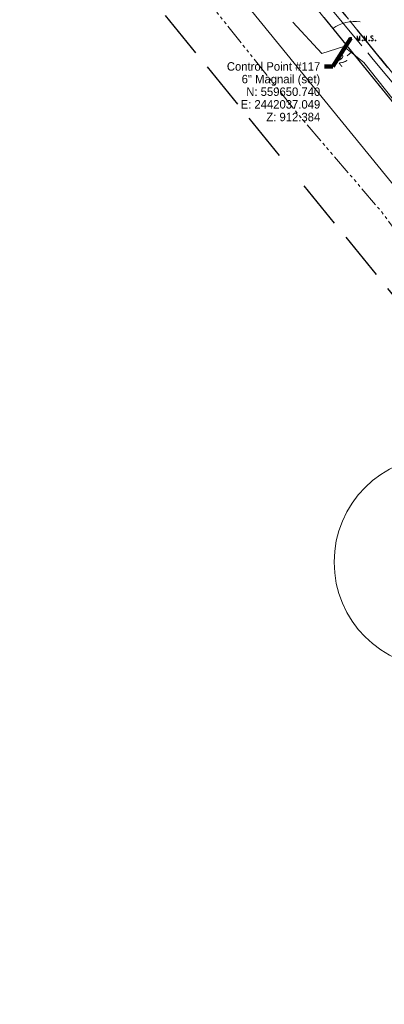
# Model space of a CAD drawing. Header units: feet. Extents: x 2433273 to 2447442, y 555003 to 575201.
# Tile 91 of 226: x 2441762 to 2442065, y 558848 to 559666. Entities that reach past the tile are written whole.
import ezdxf
from ezdxf.enums import TextEntityAlignment as Align

# ---------------------------------------------------------------- set-up
doc = ezdxf.new("R2010")
doc.units = ezdxf.units.FT
doc.header["$LTSCALE"] = 50
doc.header["$MEASUREMENT"] = 0
for name, pattern in [('cl20', [100, 5, -5, 80, -5, 5]), ('cl50', [100, 7.5, -7.5, 70, -7.5, 7.5]), ('corp', [0.4, 0.05, 0.09, 0.08, 0.09, 0.05, -0.04]), ('DGN Style 2', [484.236387, 290.541832, -193.694555]), ('esmtrrex', [4.75, 0.8, -0.325, -0.325, 0.8, -0.3, 0.8, -0.3, 0.8, -0.3]), ('fenceex', [1, 0.85, -0.075, -0.075]), ('stream', [1.4, 0.7, -0.1, 0.1, -0.1, 0.1, -0.1, 0.1, -0.1])]:
    doc.linetypes.add(name, pattern=pattern)
for name, color, linetype, lineweight in [('DR_X_Ditch', 133, 'stream', 0), ('DV_X_Corp_Line', 7, 'corp', 0), ('GE_P_CL_50', 7, 'cl50', 13), ('RD_X_Fence', 230, 'fenceex', 0), ('RW_X_CL_20', 6, 'cl20', 0), ('RW_X_Esmt_RR', 6, 'esmtrrex', 30), ('SV_P_Control_Cells_Set', 7, 'Continuous', 0), ('SV_X_Text', 7, 'Continuous', 0), ('SV_X_Top_of_Bank', 97, 'DGN Style 2', 0), ('UT_X_Electric_Cells', 1, 'Continuous', 0)]:
    doc.layers.add(name, color=color, linetype=linetype, lineweight=lineweight)
doc.layers.add('GK_Visualization', color=30, linetype='Continuous', lineweight=13, plot=False)
doc.styles.add('Slanted-Normal LS 0.50', font='font31.shx', dxfattribs={"height": 0.14})
doc.styles.add('Slanted-Normal LS 0.50_0', font='font31.shx')
doc.styles.add('Style-font31', font='font31.shx')
doc.dimstyles.new('Dec-0  Slanted', dxfattribs={"dimscale": 50, "dimtxt": 0.14, "dimasz": 0.14, "dimexe": 0.07, "dimexo": 0.07, "dimgap": 0.07, "dimtad": 1, "dimdec": 0, "dimzin": 3, "dimdsep": 46, "dimtxsty": 'Slanted-Normal LS 0.50_0', "dimcen": 0.09, "dimclrd": 97, "dimclre": 97, "dimclrt": 7, "dimadec": 0, "dimazin": 3, "dimtfac": 1, "dimtdec": 0, "dimtofl": 0, "dimtmove": 1, "dimatfit": 1, "dimfxl": 1, "dimtzin": 3, "dimlwd": 0, "dimlwe": 0, "dimarcsym": 0})

# ---------------------------------------------------------------- blocks, each defined once
blk = doc.blocks.new('MNAILS_15')
at = {"layer": 'SV_P_Control_Cells_Set', "linetype": 'Continuous', "lineweight": 0}
h = blk.add_hatch(color=7, dxfattribs=at)
edge = h.paths.add_edge_path()
edge.add_arc((0, 0), 0.0249, 0, 360)
at = {"layer": 'SV_P_Control_Cells_Set', "color": 7, "linetype": 'Continuous', "lineweight": 0, "flags": 128}
for points in [[(0.105, -0.04), (0.105, 0.04), (0.13, -0.04), (0.154, 0.04), (0.154, -0.04)], [(0.223, -0.04), (0.223, 0.04), (0.264, -0.04), (0.264, 0.04)], [(0.372, 0.034), (0.371, 0.036), (0.369, 0.037), (0.364, 0.039), (0.358, 0.04), (0.354, 0.04), (0.352, 0.04), (0.345, 0.038), (0.339, 0.034), (0.335, 0.029), (0.334, 0.024), (0.334, 0.02), (0.335, 0.015), (0.339, 0.011), (0.37, -0.008), (0.372, -0.01), (0.373, -0.013), (0.375, -0.017), (0.375, -0.02), (0.374, -0.024), (0.373, -0.027), (0.372, -0.03), (0.371, -0.032), (0.37, -0.034), (0.369, -0.036), (0.367, -0.038), (0.365, -0.039), (0.363, -0.039), (0.358, -0.04), (0.35, -0.04), (0.345, -0.039), (0.338, -0.034), (0.334, -0.031)], [(0.193, -0.029), (0.195, -0.029), (0.197, -0.031), (0.199, -0.033), (0.199, -0.036), (0.197, -0.039), (0.195, -0.04), (0.193, -0.04), (0.191, -0.039), (0.189, -0.036), (0.189, -0.033), (0.191, -0.031), (0.193, -0.029)], [(0.303, -0.029), (0.306, -0.029), (0.308, -0.031), (0.31, -0.033), (0.31, -0.036), (0.308, -0.039), (0.306, -0.04), (0.303, -0.04), (0.302, -0.039), (0.3, -0.036), (0.3, -0.033), (0.302, -0.031), (0.303, -0.029)], [(0.413, -0.029), (0.415, -0.029), (0.417, -0.031), (0.419, -0.033), (0.419, -0.036), (0.417, -0.039), (0.415, -0.04), (0.413, -0.04), (0.411, -0.039), (0.409, -0.036), (0.409, -0.033), (0.411, -0.031), (0.413, -0.029)]]:
    blk.add_lwpolyline(points, dxfattribs=at)

msp = doc.modelspace()

# ---------------------------------------------------------------- linework, layer by layer
at = {"layer": 'DR_X_Ditch', "ltscale": 0.500001, "flags": 128}
msp.add_lwpolyline([(2441358.41, 560427.51), (2441355.38, 560425.57), (2441352.75, 560408.92), (2441351.11, 560395.81), (2441349.48, 560385.99), (2441350.7, 560379.84), (2441356.85, 560371.66), (2441368.72, 560357.73), (2441397.38, 560327.02), (2441414.58, 560306.55), (2441434.23, 560277.07), (2441455.94, 560248.41), (2441472.02, 560239.05), (2441524.16, 560171.74), (2441570.41, 560119.22), (2441631.72, 560050.14), (2441688.18, 559971.8), (2441720.61, 559937.57), (2441758.8, 559870.69), (2441811.11, 559812.92), (2441841.05, 559767.33), (2441924.21, 559674.5), (2441993.78, 559587.12), (2442062.29, 559507.2), (2442105.72, 559448.43), (2442150.25, 559409.82), (2442194.5, 559356.99), (2442237.65, 559300.72), (2442235.48, 559293.84), (2442267.88, 559245.7), (2442335, 559173.06), (2442429.45, 559039.15), (2442475.06, 558964.21), (2442507.5, 558921.86), (2442529.84, 558887.42), (2442538.75, 558878.11), (2442552.64, 558871.16), (2442569.49, 558860.72), (2442580.62, 558823.82), (2442606.84, 558787.78), (2442606.84, 558764.86), (2442632.36, 558720.07), (2442655.28, 558679.45), (2442694.34, 558606.01)], dxfattribs=at)
at = {"layer": 'DV_X_Corp_Line', "flags": 128}
msp.add_lwpolyline([(2442298.01, 557666.02), (2442294.58, 558000.57), (2442425.8, 558006.5), (2442420.01, 558432.52), (2442560.79, 558435.45), (2442758.43, 558439.57), (2442860.6, 558441.7), (2443033.79, 558444.61), (2443023.24, 559005.75), (2442548.67, 559004.51, 0.020581), (2442263.58, 559386.03), (2441313.86, 560553.53), (2441470.06, 560781.86), (2442304.23, 560137.88, 0.130723), (2442394.25, 560099.97), (2442424.18, 560095.79, -0.130727), (2442542.63, 560045.9), (2442658.34, 559956.35), (2442963.02, 560352.65)], format="xyb", dxfattribs=at)
at = {"layer": 'GE_P_CL_50'}
msp.add_line((2442251.31, 559376.86), (2441754.32, 559988.88), dxfattribs=at)
at = {"layer": 'GE_P_CL_50', "linetype": 'Continuous'}
msp.add_line((2442038.08, 559639.45), (2442034.2, 559636.29), dxfattribs=at)
at = {"layer": 'GE_P_CL_50', "linetype": 'Continuous', "extrusion": (0, 0, -1)}
msp.add_arc((-2442041.17, 559630.5), 34.26, 56.33856, 96.46018, dxfattribs=at)
at = {"layer": 'GK_Visualization', "color": 1, "flags": 128}
msp.add_lwpolyline([(2443312.23, 558325.74), (2443280.68, 558427.93, 0.449483), (2443198.98, 558465.05), (2443070.06, 558407.74, -0.099787), (2443046.91, 558402.58), (2442900.2, 558399.57, -0.279414), (2442846.36, 558430.71), (2442766.38, 558576.62), (2442669.3, 558791.73), (2442536.89, 558995), (2442488.3, 559067.36), (2442339.87, 559261.21), (2442251.31, 559376.86), (2441754.32, 559988.88)], format="xyb", dxfattribs=at)
at = {"layer": 'RD_X_Fence', "flags": 128}
msp.add_lwpolyline([(2442365.15, 559304.36), (2442347.8, 559281.79), (2442324.98, 559308.86), (2442299.75, 559339.13), (2442268.21, 559376.93), (2442248.64, 559400.49), (2442224.21, 559429.73), (2442193.64, 559466.61), (2442172.19, 559492.91), (2442143.15, 559527.8), (2442110.4, 559567.18), (2442082.36, 559601.02), (2442055.73, 559633.21), (2442011.33, 559686.67), (2441981.9, 559722.79), (2441950.33, 559761.66), (2441912.55, 559809.17)], dxfattribs=at)
at = {"layer": 'RW_X_CL_20'}
for q in [(2438921.81, 563402.2), (2439727.24, 562412.07)]:
    msp.add_line((2442616.69, 558860.03), q, dxfattribs=at)
at = {"layer": 'RW_X_Esmt_RR'}
for p, q in [((2442173.59, 559312.83), (2441167.05, 560550.19)), ((2442263.58, 559386.03), (2441313.86, 560553.53))]:
    msp.add_line(p, q, dxfattribs=at)
at = {"layer": 'SV_X_Top_of_Bank', "flags": 128}
msp.add_lwpolyline([(2442341.95, 559265.66), (2442314.64, 559298.02), (2442291.96, 559333.92), (2442260.83, 559368.2), (2442185.58, 559458.76), (2442165.83, 559486.51), (2442137.32, 559522.15), (2442106.19, 559556.91), (2442100.2, 559551.72), (2442077.45, 559593.37), (2442048, 559630.63), (2442031.33, 559643.98), (2442013, 559638.2), (2441988.95, 559664.26)], dxfattribs=at)
at = {"layer": 'UT_X_Electric_Cells'}
msp.add_circle((2442111.09, 559215.53), 87.79, dxfattribs=at)

# ---------------------------------------------------------------- block references
at = {"layer": 'SV_P_Control_Cells_Set', "color": 7, "linetype": 'Continuous', "lineweight": 0, "xscale": 50, "yscale": 50, "zscale": 50}
msp.add_blockref('MNAILS_15', (2442037.05, 559650.74), dxfattribs=at)

# ---------------------------------------------------------------- texts
at = {"layer": 'GE_P_CL_50', "linetype": 'Continuous', "style": 'Style-font31'}
msp.add_text('76', height=7, rotation=129.07875, dxfattribs=at).set_placement((2442032.1, 559634.91), align=Align.CENTER)
at = {"layer": 'SV_X_Text', "insert": (2442011.76, 559630.89), "char_height": 7, "attachment_point": 3, "line_spacing_factor": 0.9, "style": 'Slanted-Normal LS 0.50'}
msp.add_mtext('Control Point #117\\P6" Magnail (set)\\PN: 559650.740\\PE: 2442037.049\\PZ: 912.384', dxfattribs=at)

# ---------------------------------------------------------------- leaders
at = {"layer": 'SV_X_Text', "color": 97, "linetype": 'Continuous', "lineweight": 0, "annotation_type": 0, "has_hookline": 1, "hookline_direction": 1, "text_width": 98.89}
msp.add_leader([(2442037.05, 559650.74), (2442022.26, 559627.39), (2442015.26, 559627.39)], dimstyle='Dec-0  Slanted', override={"dimtad": 0, "dimclrd": 0, "dimlwd": 65534}, dxfattribs=at)

doc.saveas('drawing.dxf')
